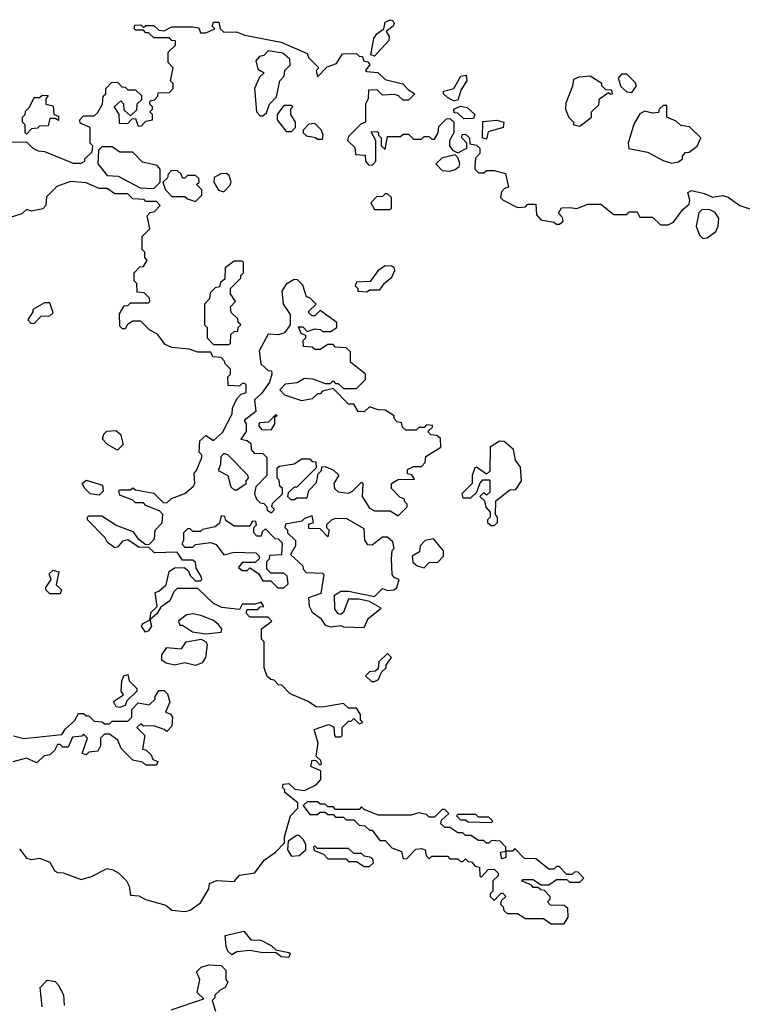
# Model space of a CAD drawing. Extents: x 2737310 to 2869991, y 870230 to 1012730.
# Tile 67 of 256: x 2843849 to 2846630, y 891040 to 894830. Entities that reach past the tile are written whole.
import ezdxf

# ---------------------------------------------------------------- set-up
doc = ezdxf.new("R2010")
doc.units = 0

msp = doc.modelspace()

# ---------------------------------------------------------------- linework, layer by layer
at = {"layer": '0CON02XD'}
for points in [[(2843818.3, 894358.3), (2843875, 894360), (2843900, 894335), (2843920, 894325), (2843945, 894322.5), (2844055, 894277.5), (2844085, 894277.5), (2844100, 894285), (2844100, 894295), (2844128.3, 894321.7), (2844130, 894345), (2844120, 894355), (2844120, 894415), (2844081.7, 894431.7), (2844080, 894445), (2844095, 894460), (2844135, 894460), (2844148.3, 894471.7), (2844167.5, 894505), (2844170, 894535), (2844180, 894545), (2844180, 894565), (2844201.7, 894588.3), (2844225, 894590), (2844241.7, 894571.7), (2844255, 894570), (2844265, 894560), (2844295, 894560), (2844318.3, 894538.3), (2844318.3, 894521.7), (2844300, 894505), (2844298.3, 894481.7), (2844275, 894460), (2844251.7, 894481.7), (2844250, 894505), (2844238.3, 894518.3), (2844212.5, 894495), (2844230, 894465), (2844231.7, 894431.7), (2844265, 894430), (2844281.7, 894448.3), (2844295, 894450), (2844305, 894420), (2844318.3, 894421.7), (2844335, 894440), (2844360, 894445), (2844360, 894465), (2844350, 894475), (2844360, 894485), (2844360, 894495), (2844350, 894505), (2844351.7, 894518.3), (2844368.3, 894521.7), (2844380, 894535), (2844381.7, 894548.3), (2844425, 894550), (2844440, 894565), (2844440, 894585), (2844430, 894595), (2844440, 894645), (2844420, 894665), (2844420, 894705), (2844448.3, 894731.7), (2844448.3, 894748.3), (2844435, 894750), (2844425, 894760), (2844365, 894760), (2844345, 894780), (2844335, 894780), (2844325, 894790), (2844295, 894790), (2844290, 894795), (2844291.7, 894808.3), (2844315, 894810), (2844325, 894800), (2844335, 894807.5), (2844365, 894807.5), (2844385, 894790), (2844405, 894787.5), (2844435, 894802.5), (2844515, 894802.5), (2844538.3, 894798.3), (2844545, 894780), (2844565, 894780), (2844600, 894795), (2844590, 894805), (2844595, 894820), (2844615, 894820), (2844620, 894795), (2844635, 894782.5), (2844683, 894783), (2844715, 894770), (2844855, 894743.3)], [(2845215, 894690), (2845200, 894695), (2845212, 894758), (2845224, 894776), (2845250, 894795), (2845255, 894820), (2845275, 894830), (2845285, 894827.5), (2845290, 894815), (2845286.7, 894805), (2845260, 894785), (2845271.2, 894765), (2845269.5, 894750.5), (2845215, 894690)], [(2844855, 894743.3), (2844955, 894700), (2844960, 894685), (2845000, 894645), (2844990, 894635), (2844995, 894610), (2845031.7, 894648.3), (2845068.3, 894661.7), (2845091.7, 894698.3), (2845145, 894700), (2845155, 894690), (2845168.3, 894688.3), (2845171.7, 894671.7), (2845188.3, 894668.3), (2845197, 894657), (2845180, 894635), (2845185, 894630), (2845227, 894627), (2845255, 894600), (2845323.6, 894583.6), (2845345, 894560), (2845370, 894545), (2845345, 894520), (2845325, 894520), (2845307, 894537), (2845291.7, 894541.7), (2845245, 894540), (2845225, 894560), (2845191.7, 894558.3), (2845190, 894525), (2845180, 894505), (2845180, 894435), (2845161.7, 894428.3), (2845115, 894380), (2845110, 894365), (2845138.3, 894338.3), (2845141.7, 894311.7), (2845178.3, 894308.3), (2845180, 894285), (2845191.7, 894271.7), (2845205, 894270), (2845220, 894285), (2845220, 894365), (2845201.7, 894398.3), (2845225, 894400), (2845230, 894395), (2845230, 894385), (2845240, 894375), (2845240, 894345), (2845255, 894330), (2845265, 894380), (2845315, 894380), (2845325, 894390), (2845345, 894390), (2845365, 894370), (2845395, 894370), (2845405, 894380), (2845425, 894380), (2845435, 894370), (2845445, 894370), (2845460, 894395), (2845461.7, 894418.3), (2845491.7, 894448.3), (2845505, 894450), (2845520, 894435), (2845520, 894395), (2845502.5, 894365), (2845502.5, 894345), (2845515, 894327.5), (2845535, 894317.5), (2845570, 894335), (2845570, 894355), (2845550, 894375), (2845551.7, 894388.3), (2845565, 894390), (2845580, 894375), (2845581.7, 894351.7), (2845607, 894347), (2845620, 894335), (2845620, 894315), (2845603, 894297), (2845600, 894265), (2845600, 894255), (2845615, 894240), (2845635, 894240), (2845645, 894250), (2845675, 894250), (2845718.3, 894238.3), (2845730, 894185), (2845715, 894180), (2845703, 894167), (2845700, 894145), (2845710, 894135), (2845765, 894107.5), (2845795, 894110), (2845805, 894120), (2845835, 894120), (2845838.3, 894078.3), (2845855, 894060), (2845905, 894050), (2845915, 894042.5), (2845926.7, 894043.3), (2845940, 894055), (2845938.3, 894068.3), (2845922.5, 894085), (2845933.6, 894106.4), (2845966.7, 894106.7), (2845993, 894103), (2846035, 894120), (2846085, 894120), (2846135, 894080), (2846185, 894080), (2846195, 894090), (2846225, 894090), (2846235, 894070), (2846285, 894070), (2846315, 894040), (2846345, 894040), (2846365, 894050), (2846400.7, 894099.3), (2846425, 894120), (2846427.5, 894135), (2846420, 894165), (2846435, 894172.5), (2846485, 894161.2), (2846515, 894146.7), (2846555, 894153.3), (2846575, 894146.7), (2846620, 894115), (2846675, 894096.7)], [(2844785, 894460), (2844798.3, 894471.7), (2844810, 894505), (2844837, 894533), (2844850, 894595), (2844867, 894613), (2844870, 894635), (2844890, 894655), (2844888.3, 894678.3), (2844861.7, 894701.7), (2844805, 894710), (2844788.3, 894691.7), (2844771.7, 894688.3), (2844758.3, 894671.7), (2844765, 894640), (2844790, 894625), (2844771.7, 894608.3), (2844752.5, 894565), (2844760, 894475), (2844775, 894460), (2844785, 894460)], [(2845518.3, 894518.3), (2845495, 894530), (2845480, 894545), (2845480, 894555), (2845520, 894565), (2845547, 894613), (2845567, 894617), (2845570, 894595), (2845548.3, 894561.7), (2845535, 894520), (2845518.3, 894518.3)], [(2846005, 894420), (2846050, 894455), (2846050, 894475), (2846078.3, 894501.7), (2846080, 894525), (2846115, 894550), (2846123, 894543), (2846130, 894545), (2846128.3, 894558.3), (2846105, 894560), (2846090, 894575), (2846090, 894585), (2846045, 894612.5), (2846000.7, 894609.3), (2845980.7, 894599.3), (2845976.4, 894573.6), (2845950.7, 894509.3), (2845950, 894485), (2845963, 894453), (2845980, 894435), (2845980, 894425), (2846005, 894420)], [(2846205, 894550), (2846222.5, 894575), (2846218.3, 894588.3), (2846185, 894620), (2846165, 894620), (2846152.5, 894605), (2846163, 894573), (2846185, 894552.5), (2846205, 894550)], [(2843875, 894390), (2843870, 894395), (2843870, 894425), (2843860, 894435), (2843860, 894455), (2843870, 894465), (2843871.7, 894478.3), (2843887, 894493), (2843905, 894530), (2843925, 894530), (2843935, 894540), (2843958.3, 894538.3), (2843950, 894525), (2843950, 894505), (2843978.3, 894498.3), (2843980, 894465), (2843998.3, 894458.3), (2843998.3, 894441.7), (2843985, 894450), (2843965, 894450), (2843958.3, 894421.7), (2843925, 894420), (2843917, 894413), (2843895, 894410), (2843875, 894390)], [(2844895, 894400), (2844910, 894415), (2844910, 894435), (2844892.5, 894465), (2844892.5, 894487.5), (2844900, 894495), (2844895, 894500), (2844865, 894500), (2844840, 894465), (2844840, 894445), (2844875, 894400), (2844895, 894400)], [(2845558.3, 894448.3), (2845535, 894470), (2845521.7, 894471.7), (2845520, 894485), (2845545, 894497.5), (2845571.7, 894491.7), (2845600, 894465), (2845595, 894450), (2845558.3, 894448.3)], [(2846358.3, 894278.3), (2846385, 894282.5), (2846400, 894295), (2846400, 894305), (2846411.7, 894318.3), (2846425, 894320), (2846456.4, 894343.6), (2846470, 894375), (2846427, 894417), (2846393, 894423), (2846375, 894440), (2846340, 894455), (2846340, 894500), (2846325, 894500), (2846310, 894485), (2846307, 894473), (2846285, 894470), (2846255, 894477.5), (2846235, 894467.5), (2846212.7, 894427.3), (2846191.2, 894355), (2846193.6, 894333.6), (2846265, 894320), (2846325, 894287.5), (2846358.3, 894278.3)], [(2845645, 894370), (2845630, 894375), (2845631.7, 894438.3), (2845685, 894443.3), (2845712.5, 894435), (2845710, 894415), (2845651.7, 894398.3), (2845645, 894370)], [(2845015, 894370), (2845017.5, 894385), (2845010, 894405), (2844985, 894430), (2844961.7, 894428.3), (2844940, 894405), (2844940, 894395), (2844953, 894383), (2844987, 894377), (2844995, 894370), (2845015, 894370)], [(2844365, 894180), (2844390, 894205), (2844390, 894255), (2844378.3, 894268.3), (2844321.7, 894281.7), (2844285, 894320), (2844235, 894320), (2844205, 894340), (2844165, 894340), (2844151.7, 894328.3), (2844150, 894275), (2844185, 894230), (2844227.5, 894227.5), (2844313, 894183), (2844365, 894180)], [(2845505, 894246.7), (2845525, 894253.3), (2845540, 894265), (2845542.5, 894275), (2845537, 894297), (2845525, 894310), (2845473, 894297), (2845450, 894275), (2845475, 894250), (2845505, 894246.7)], [(2844525, 894130), (2844550, 894155), (2844550, 894175), (2844530, 894195), (2844540, 894205), (2844538.3, 894218.3), (2844525, 894230), (2844495, 894230), (2844485, 894220), (2844475, 894220), (2844470, 894235), (2844455, 894250), (2844431.7, 894248.3), (2844420, 894235), (2844418.3, 894221.7), (2844400, 894205), (2844410, 894175), (2844435, 894150), (2844485, 894150), (2844495, 894140), (2844525, 894130)], [(2844635, 894167.5), (2844658.3, 894191.7), (2844662.5, 894205), (2844655, 894230), (2844645, 894237.5), (2844623, 894237), (2844597.5, 894222.5), (2844596.7, 894205), (2844613.9, 894173.9), (2844635, 894167.5)], [(2844505, 891402.5), (2844545, 891430), (2844577.5, 891485), (2844580, 891505), (2844607, 891517), (2844675, 891512.5), (2844695, 891537.5), (2844753.6, 891546.4), (2844790, 891595), (2844833.9, 891626.1), (2844868.3, 891661.7), (2844867.5, 891685), (2844891.2, 891765), (2844920, 891795), (2844920, 891815), (2844870, 891855), (2844870, 891865), (2844860, 891875), (2844863, 891887), (2844885, 891890), (2844908.3, 891868.3), (2844945, 891862.5), (2844990, 891885), (2845007.5, 891905), (2845008.3, 891938.3), (2844970, 891955), (2844975, 891980), (2844988.3, 891978.3), (2845005, 891960), (2845010, 891965), (2845008.3, 891978.3), (2844990, 891995), (2844997.5, 892045), (2844981.7, 892098.3), (2845037, 892117), (2845058.3, 892108.3), (2845060, 892075), (2845065, 892070), (2845085, 892070), (2845090, 892075), (2845090, 892105), (2845115, 892130), (2845125, 892130), (2845135, 892140), (2845155, 892120), (2845170, 892125), (2845160, 892135), (2845160, 892155), (2845145, 892180), (2845115, 892180), (2845095, 892197.5), (2845015, 892183.3), (2844990, 892185), (2844956.7, 892206.7), (2844890, 892235), (2844858.3, 892268.3), (2844845, 892270), (2844828.3, 892288.3), (2844815, 892290), (2844801.7, 892301.7), (2844790, 892335), (2844790, 892435), (2844780, 892445), (2844780, 892485), (2844820, 892515), (2844805, 892530), (2844735, 892530), (2844720, 892545), (2844725, 892560), (2844765, 892560), (2844775, 892570), (2844788.3, 892571.7), (2844778.3, 892588.3), (2844755, 892580), (2844705, 892580), (2844695, 892560), (2844627, 892567), (2844595, 892582.5), (2844535, 892640), (2844455, 892640), (2844441.7, 892628.3), (2844426.4, 892593.6), (2844391.7, 892568.3), (2844377, 892543), (2844350, 892520), (2844356.7, 892495), (2844345, 892477.5), (2844333, 892473), (2844317.5, 892495), (2844323.6, 892506.4), (2844350, 892520), (2844355, 892550), (2844378.3, 892571.7), (2844370, 892625), (2844385, 892630), (2844412.5, 892655), (2844423.9, 892706.1), (2844445, 892720), (2844481.7, 892721.7), (2844498.3, 892708.3), (2844505, 892690), (2844525, 892670), (2844545, 892670), (2844550, 892675), (2844547, 892687), (2844528.3, 892718.3), (2844525, 892740), (2844515, 892750), (2844475, 892750), (2844455, 892780), (2844368.3, 892778.3), (2844345, 892800), (2844308.3, 892798.3), (2844265, 892827.5), (2844245, 892822.5), (2844225, 892800), (2844215, 892797.5), (2844187, 892817), (2844177.5, 892835), (2844110, 892905), (2844110, 892915), (2844115, 892920), (2844165, 892920), (2844223.3, 892883.3), (2844285, 892860), (2844303.3, 892833.3), (2844335, 892810), (2844348.3, 892811.7), (2844368.3, 892831.7), (2844370, 892865), (2844397, 892893), (2844400, 892925), (2844388.3, 892938.3), (2844335, 892960), (2844325, 892970), (2844295, 892970), (2844285, 892980), (2844235, 893000), (2844230, 893015), (2844235, 893020), (2844275, 893020), (2844285, 893027.5), (2844295, 893020), (2844365, 893007.5), (2844401.7, 892971.7), (2844415, 892970), (2844433, 892987), (2844485, 893006.7), (2844517.5, 893035), (2844522.5, 893045), (2844520, 893085), (2844530, 893095), (2844550, 893145), (2844550, 893155), (2844540, 893165), (2844541.7, 893208.3), (2844565, 893230), (2844595, 893210), (2844629.3, 893240.7), (2844667, 893313), (2844667.5, 893335), (2844685, 893370), (2844701.7, 893388.3), (2844720, 893395), (2844720, 893425), (2844715, 893430), (2844705, 893430), (2844695, 893420), (2844651.7, 893421.7), (2844650, 893455), (2844660, 893465), (2844660, 893485), (2844640, 893505), (2844637.5, 893515), (2844625, 893530), (2844591.7, 893531.7), (2844585, 893550), (2844535, 893550), (2844501.7, 893561.7), (2844435, 893568.8), (2844409.3, 893579.3), (2844379.3, 893619.3), (2844350, 893635), (2844315, 893670), (2844285, 893670), (2844263.3, 893656.7), (2844255, 893640), (2844245, 893640), (2844235, 893650), (2844232.5, 893697.5), (2844251.7, 893728.3), (2844265, 893730), (2844275, 893740), (2844345, 893740), (2844350, 893745), (2844348.3, 893758.3), (2844328.3, 893778.3), (2844301.7, 893781.7), (2844300, 893815), (2844290, 893825), (2844290, 893855), (2844311.7, 893878.3), (2844325, 893880), (2844340, 893905), (2844330, 893915), (2844330, 893935), (2844320, 893945), (2844320, 893995), (2844350, 894025), (2844340, 894075), (2844351.7, 894088.3), (2844368.3, 894091.7), (2844390, 894115), (2844375, 894130), (2844335, 894130), (2844327.5, 894137.5), (2844285, 894140), (2844265, 894160), (2844215, 894160), (2844185, 894180), (2844155, 894180), (2844105, 894202.5), (2844045, 894207.5), (2843991.7, 894188.3), (2843951.7, 894148.3), (2843950, 894115), (2843938.3, 894101.7), (2843895, 894092.5), (2843875, 894100), (2843857, 894083), (2843811.7, 894068.3)], [(2845275, 894100), (2845280, 894105), (2845280, 894145), (2845265, 894160), (2845255, 894160), (2845245, 894150), (2845221.7, 894148.3), (2845200, 894125), (2845215, 894100), (2845275, 894100)], [(2846478.3, 893988.3), (2846495, 893990), (2846527.5, 894015), (2846537.5, 894035), (2846540, 894065), (2846525, 894087.5), (2846505, 894097.5), (2846475, 894100), (2846463, 894087), (2846452.5, 894035), (2846465, 894000), (2846478.3, 893988.3)], [(2844655, 893580), (2844660, 893585), (2844661.7, 893618.3), (2844675, 893630), (2844688.3, 893631.7), (2844690, 893645), (2844700, 893655), (2844690, 893665), (2844688.3, 893678.3), (2844663, 893703), (2844660, 893725), (2844680, 893745), (2844660, 893775), (2844660, 893795), (2844700, 893835), (2844700, 893845), (2844710, 893855), (2844710, 893895), (2844705, 893900), (2844675, 893900), (2844640, 893875), (2844638.3, 893831.7), (2844621.7, 893818.3), (2844618.3, 893801.7), (2844601.7, 893798.3), (2844581.7, 893778.3), (2844580, 893755), (2844560, 893735), (2844560, 893655), (2844570, 893645), (2844570, 893605), (2844595, 893580), (2844655, 893580)], [(2845185, 893782.5), (2845195, 893790), (2845235, 893790), (2845253.6, 893816.4), (2845280.7, 893839.3), (2845292.5, 893865), (2845290, 893875), (2845281.7, 893881.7), (2845255, 893882.5), (2845227, 893863), (2845198.3, 893821.7), (2845145, 893820), (2845140, 893805), (2845150, 893795), (2845150, 893785), (2845185, 893782.5)], [(2845305, 892920), (2845340, 892955), (2845340, 892965), (2845330, 892975), (2845330, 892985), (2845311.7, 892991.7), (2845280, 893025), (2845280, 893045), (2845305, 893060), (2845368.3, 893061.7), (2845358.3, 893078.3), (2845341.7, 893081.7), (2845341.7, 893098.3), (2845365, 893110), (2845395, 893110), (2845410, 893125), (2845411.7, 893148.3), (2845470, 893185), (2845468.3, 893218.3), (2845455, 893230), (2845431.7, 893231.7), (2845420, 893245), (2845438.3, 893261.7), (2845438.3, 893268.3), (2845415, 893270), (2845405, 893260), (2845385, 893260), (2845375, 893250), (2845335, 893250), (2845321.7, 893261.7), (2845318.3, 893278.3), (2845301.7, 893281.7), (2845290, 893295), (2845290, 893305), (2845255, 893327.5), (2845228.3, 893328.3), (2845195, 893340), (2845175, 893320), (2845151.7, 893321.7), (2845135, 893350), (2845115, 893350), (2845055, 893410), (2845015, 893400), (2845005, 893390), (2844995, 893390), (2844975, 893370), (2844935, 893362.5), (2844870, 893385), (2844850, 893405), (2844871.7, 893428.3), (2844917, 893433), (2844945, 893450), (2844977, 893447), (2845025, 893430), (2845045, 893430), (2845055, 893440), (2845065, 893430), (2845075, 893430), (2845095, 893410), (2845145, 893410), (2845180, 893445), (2845180, 893465), (2845121.7, 893511.7), (2845121.7, 893551.7), (2845105, 893567.5), (2845065, 893570), (2845055, 893580), (2845035, 893580), (2845005, 893560), (2844985, 893560), (2844975, 893570), (2844941.7, 893571.7), (2844940, 893595), (2844950, 893605), (2844950, 893615), (2844931.7, 893621.7), (2844921.7, 893648.3), (2844938.3, 893648.3), (2844955, 893630), (2844985, 893640), (2845007, 893637), (2845015, 893630), (2845045, 893630), (2845070, 893645), (2845070, 893665), (2845005, 893710), (2844985, 893690), (2844975, 893690), (2844961.7, 893701.7), (2844961.7, 893708.3), (2844990, 893735), (2844965, 893760), (2844953.3, 893763.3), (2844938.3, 893808.3), (2844918.3, 893828.3), (2844905, 893830), (2844875, 893812.5), (2844857.5, 893785), (2844862.5, 893735), (2844890, 893695), (2844890, 893655), (2844867.5, 893625), (2844845, 893617.5), (2844805, 893620), (2844770, 893555), (2844777.5, 893505), (2844805, 893480), (2844818.3, 893478.3), (2844820, 893465), (2844810, 893435), (2844779.3, 893390.7), (2844753, 893367), (2844758.3, 893321.7), (2844713, 893287), (2844720, 893275), (2844720, 893245), (2844700, 893215), (2844725, 893210), (2844738.3, 893198.3), (2844740, 893175), (2844751.7, 893161.7), (2844785, 893160), (2844800, 893145), (2844800, 893075), (2844758.3, 893031.7), (2844752.5, 893005), (2844760, 892985), (2844775, 892970), (2844788.3, 892968.3), (2844800, 892955), (2844801.7, 892941.7), (2844818.3, 892931.7), (2844830, 892945), (2844820, 892955), (2844821.7, 892968.3), (2844860, 893005), (2844860, 893025), (2844850, 893035), (2844847, 893057), (2844840, 893065), (2844840, 893105), (2844848.3, 893111.7), (2844905, 893120), (2844935, 893140), (2844965, 893140), (2844975, 893130), (2844988.3, 893128.3), (2844990, 893105), (2844915, 893030), (2844905, 893030), (2844881.7, 893008.3), (2844880, 892995), (2844893, 892983), (2844907, 892983), (2844915, 892990), (2844955, 892990), (2844961.7, 893018.3), (2844991.7, 893048.3), (2844998.3, 893081.7), (2845010, 893095), (2845011.7, 893108.3), (2845025, 893110), (2845056.1, 893096.1), (2845077, 893077), (2845057.5, 893045), (2845060, 893025), (2845075, 893012.5), (2845115, 893007.5), (2845130, 893015), (2845165, 893050), (2845170, 893045), (2845167.5, 892995), (2845195, 892950), (2845215, 892940), (2845275, 892940), (2845305, 892920)], [(2843905, 893660), (2843931.7, 893688.3), (2843965, 893690), (2843978.3, 893701.7), (2843965, 893740), (2843945, 893740), (2843900, 893715), (2843900, 893705), (2843880, 893675), (2843891.7, 893661.7), (2843905, 893660)], [(2844815, 893250), (2844781.7, 893251.7), (2844770, 893265), (2844770, 893275), (2844775, 893280), (2844808.3, 893281.7), (2844835, 893310), (2844840, 893305), (2844830, 893300), (2844830, 893275), (2844815, 893250)], [(2844225, 893172.5), (2844187.5, 893195), (2844167.5, 893215), (2844172.5, 893235), (2844183.8, 893246.2), (2844219.3, 893249.3), (2844237.5, 893235), (2844247.5, 893195), (2844225, 893172.5)], [(2845675, 892882.5), (2845687.5, 892895), (2845687.5, 892915), (2845680, 892925), (2845681.7, 892978.3), (2845735, 893020), (2845758.3, 893021.7), (2845780, 893055), (2845777, 893107), (2845757.5, 893135), (2845750, 893175), (2845713, 893207), (2845695, 893207.5), (2845660, 893185), (2845658.3, 893091.7), (2845645, 893080), (2845607, 893107), (2845600, 893105), (2845590, 893075), (2845590, 893045), (2845550, 893005), (2845555, 892990), (2845585, 892990), (2845608.3, 893011.7), (2845620, 893045), (2845631.7, 893058.3), (2845658.3, 893058.3), (2845658.3, 893011.7), (2845645, 893000), (2845635, 893010), (2845620, 892995), (2845638.3, 892978.3), (2845643, 892953), (2845660, 892935), (2845660, 892915), (2845650, 892905), (2845650, 892895), (2845663, 892883), (2845675, 892882.5)], [(2844685, 893020), (2844720, 893045), (2844720, 893055), (2844730, 893065), (2844727, 893077), (2844650, 893155), (2844635, 893160), (2844623, 893147), (2844621.7, 893118.3), (2844612.5, 893095), (2844650, 893075), (2844661.7, 893031.7), (2844675, 893020), (2844685, 893020)], [(2844155, 893000), (2844120, 893005), (2844100, 893025), (2844090, 893045), (2844105, 893057.5), (2844168.3, 893038.3), (2844170, 893015), (2844155, 893000)], [(2844865, 892642.5), (2844881.7, 892658.3), (2844878.3, 892688.3), (2844865, 892700), (2844815, 892700), (2844800, 892715), (2844800, 892745), (2844810, 892755), (2844811.7, 892768.3), (2844858.3, 892771.7), (2844860, 892815), (2844845, 892830), (2844831.7, 892831.7), (2844795, 892870), (2844781.7, 892858.3), (2844778.3, 892841.7), (2844761.7, 892841.7), (2844750, 892855), (2844750, 892875), (2844760, 892885), (2844758.3, 892898.3), (2844745, 892900), (2844735, 892880), (2844675, 892880), (2844641.7, 892901.7), (2844638.3, 892918.3), (2844625, 892920), (2844618.3, 892891.7), (2844601.7, 892878.3), (2844553, 892867), (2844545, 892860), (2844515, 892860), (2844505, 892870), (2844495, 892870), (2844480, 892855), (2844480, 892825), (2844472.5, 892812.5), (2844485, 892800), (2844515, 892800), (2844525, 892810), (2844585, 892817.5), (2844605, 892810), (2844635, 892770), (2844675, 892780), (2844758.3, 892778.3), (2844770, 892765), (2844770, 892755), (2844755, 892740), (2844705, 892740), (2844691.7, 892721.7), (2844705, 892710), (2844725, 892710), (2844735, 892720), (2844768.3, 892698.3), (2844785, 892670), (2844815, 892670), (2844843, 892643), (2844865, 892642.5)], [(2845175, 892490), (2845190, 892525), (2845240, 892565), (2845195, 892590), (2845155, 892600), (2845115, 892600), (2845095, 892550), (2845085, 892540), (2845075, 892542.5), (2845061.7, 892561.7), (2845060, 892615), (2845085, 892630), (2845115, 892630), (2845215, 892610), (2845245, 892640), (2845265, 892632.5), (2845290, 892635), (2845300, 892645), (2845310, 892675), (2845291.7, 892681.7), (2845282.5, 892695), (2845280, 892755), (2845283, 892787), (2845290, 892795), (2845285, 892820), (2845265, 892837.5), (2845245, 892837.5), (2845205, 892807.5), (2845188.3, 892808.3), (2845177, 892827), (2845175, 892870), (2845108.3, 892908.3), (2845065, 892910), (2845050, 892905), (2845030, 892885), (2845030, 892875), (2845040, 892865), (2845035, 892840), (2845005, 892870), (2844961.7, 892871.7), (2844961.7, 892888.3), (2844980, 892895), (2844975, 892920), (2844945, 892910), (2844935, 892900), (2844871.7, 892888.3), (2844870, 892875), (2844880, 892865), (2844880, 892855), (2844910, 892825), (2844910, 892805), (2844891.7, 892771.7), (2844938.3, 892728.3), (2844940, 892715), (2844951.7, 892701.7), (2845015, 892700), (2845020, 892695), (2845008.3, 892621.7), (2844960, 892605), (2844963, 892573), (2844975, 892550), (2845006.4, 892526.4), (2845025, 892500), (2845045, 892492.5), (2845085, 892497.5), (2845095, 892492.5), (2845175, 892490)], [(2845405, 892720), (2845425, 892740), (2845458.3, 892741.7), (2845480, 892765), (2845480, 892785), (2845441.7, 892831.7), (2845410, 892825), (2845390, 892805), (2845388.3, 892781.7), (2845360, 892765), (2845361.7, 892741.7), (2845378.3, 892728.3), (2845405, 892720)], [(2844005, 892620), (2843965, 892620), (2843950, 892635), (2843950, 892645), (2843970, 892675), (2843963, 892697), (2843978.3, 892711.7), (2844000, 892705), (2843990, 892655), (2844010, 892635), (2844005, 892620)], [(2844565, 892466), (2844625, 892472.5), (2844627.5, 892485), (2844613, 892503), (2844595, 892517.5), (2844546.4, 892536.4), (2844515, 892543.3), (2844490.7, 892539.3), (2844460, 892515), (2844465, 892500), (2844475, 892500), (2844514.3, 892474.3), (2844565, 892466)], [(2844525, 892344.3), (2844485, 892353.8), (2844445, 892345.8), (2844412.7, 892352.7), (2844396.2, 892365), (2844396, 892385), (2844415, 892413.3), (2844471.7, 892408.3), (2844490, 892435), (2844547.5, 892445), (2844565.6, 892435.6), (2844570, 892425), (2844564, 892375), (2844551.2, 892355), (2844525, 892344.3)], [(2845215, 892282.5), (2845230, 892290), (2845241.7, 892318.3), (2845260, 892335), (2845260, 892345), (2845280, 892375), (2845265, 892390), (2845231.7, 892358.3), (2845228.3, 892331.7), (2845217.5, 892322.5), (2845195, 892320), (2845180, 892305), (2845203, 892283), (2845215, 892282.5)], [(2844235, 892182.5), (2844220, 892185), (2844210, 892205), (2844248.3, 892231.7), (2844240, 892245), (2844242.5, 892285), (2844250, 892305), (2844265, 892310), (2844270, 892285), (2844300, 892255), (2844300, 892245), (2844261.7, 892208.3), (2844255, 892190), (2844235, 892182.5)], [(2843825, 892073.3), (2843865, 892063.3), (2844011.7, 892078.3), (2844025, 892100), (2844059.3, 892130.7), (2844075, 892160), (2844095, 892160), (2844105, 892150), (2844115, 892150), (2844135, 892130), (2844167, 892127), (2844175, 892120), (2844195, 892120), (2844205, 892130), (2844265, 892130), (2844280, 892145), (2844280, 892175), (2844305, 892200), (2844347, 892193), (2844370, 892215), (2844370, 892225), (2844385, 892247.5), (2844405, 892247.5), (2844417.5, 892235), (2844426.7, 892203.3), (2844410, 892165), (2844428.3, 892158.3), (2844437.5, 892145), (2844435, 892110), (2844415, 892090), (2844405, 892097.5), (2844365, 892112.5), (2844325, 892110), (2844315, 892120), (2844300, 892105), (2844330, 892075), (2844321.7, 892021.7), (2844335, 892020), (2844355, 892000), (2844361.7, 891981.7), (2844380, 891975), (2844375, 891960), (2844335, 891960), (2844321.7, 891971.7), (2844285, 891980), (2844240, 892025), (2844226.4, 892056.4), (2844195, 892080), (2844175, 892080), (2844160, 892065), (2844160, 892035), (2844150, 892015), (2844115, 892010), (2844105, 892000), (2844090, 892005), (2844110, 892065), (2844095, 892080), (2844087.5, 892072.5), (2844051.7, 892068.3), (2844035, 892030), (2844015, 892030), (2844005, 892040), (2843995, 892040), (2843983, 892017), (2843965, 892000), (2843943, 891997), (2843915, 891970), (2843875, 891987.5), (2843823, 891973)], [(2845945, 891350), (2845960, 891375), (2845958.3, 891408.3), (2845945, 891420), (2845891.7, 891421.7), (2845880, 891435), (2845890, 891445), (2845890, 891455), (2845868.3, 891478.3), (2845855, 891480), (2845845, 891490), (2845825, 891490), (2845818.3, 891498.3), (2845780, 891515), (2845785, 891520), (2845825, 891520), (2845855, 891500), (2845885, 891500), (2845915, 891520), (2845955, 891520), (2845965, 891510), (2846005, 891510), (2846020, 891525), (2845998.3, 891548.3), (2845985, 891550), (2845975, 891540), (2845955, 891540), (2845925, 891570), (2845915, 891570), (2845905, 891560), (2845885, 891560), (2845835, 891600), (2845791.7, 891601.7), (2845755, 891640), (2845745, 891630), (2845720, 891630), (2845720, 891605), (2845705, 891600), (2845700, 891625), (2845720, 891630), (2845720, 891645), (2845698.3, 891668.3), (2845665, 891670), (2845655, 891660), (2845645, 891660), (2845635, 891670), (2845615, 891670), (2845585, 891690), (2845565, 891690), (2845555, 891700), (2845535, 891700), (2845505, 891720), (2845485, 891720), (2845470, 891735), (2845471.7, 891748.3), (2845500, 891775), (2845485, 891790), (2845475, 891790), (2845445, 891760), (2845425, 891760), (2845415, 891770), (2845385, 891777.5), (2845355, 891767.5), (2845228.3, 891768.3), (2845175, 891790), (2845165, 891800), (2845155, 891790), (2845065, 891790), (2845055, 891800), (2845035, 891800), (2845025, 891810), (2845005, 891810), (2844995, 891820), (2844955, 891820), (2844940, 891805), (2844965, 891770), (2844995, 891770), (2845005, 891780), (2845025, 891780), (2845035, 891770), (2845055, 891770), (2845065, 891760), (2845095, 891760), (2845105, 891750), (2845135, 891750), (2845155, 891730), (2845177, 891727), (2845195, 891710), (2845205, 891710), (2845235, 891670), (2845255, 891670), (2845281.7, 891641.7), (2845318.3, 891628.3), (2845325, 891600), (2845338.3, 891601.7), (2845373, 891637), (2845395, 891640), (2845410, 891635), (2845413, 891613), (2845425, 891600), (2845435, 891610), (2845495, 891610), (2845505, 891600), (2845535, 891600), (2845545, 891590), (2845555, 891590), (2845565, 891600), (2845575, 891590), (2845588.3, 891588.3), (2845601.7, 891571.7), (2845618.3, 891568.3), (2845620, 891535), (2845625, 891530), (2845651.7, 891558.3), (2845675, 891560), (2845690, 891545), (2845690, 891535), (2845670, 891515), (2845670, 891475), (2845660, 891465), (2845660, 891455), (2845675, 891440), (2845701.7, 891468.3), (2845708.3, 891468.3), (2845720, 891455), (2845701.7, 891438.3), (2845700, 891425), (2845710, 891415), (2845711.7, 891401.7), (2845725, 891390), (2845765, 891390), (2845795, 891370), (2845865, 891370), (2845895, 891350), (2845945, 891350)], [(2845665, 891740), (2845670, 891745), (2845655, 891760), (2845615, 891760), (2845605, 891770), (2845535, 891770), (2845530, 891765), (2845545, 891750), (2845565, 891750), (2845575, 891742.5), (2845665, 891740)], [(2844895, 891610), (2844925, 891612.5), (2844950, 891635), (2844950, 891655), (2844940, 891675), (2844925, 891690), (2844915, 891690), (2844881.7, 891668.3), (2844880, 891635), (2844895, 891610)], [(2843848.3, 891638.3), (2843875, 891602.5), (2843895, 891597.5), (2843925, 891602.5), (2843965, 891587.5), (2843982.5, 891555), (2843995, 891547.5), (2844016.4, 891546.4), (2844085, 891520), (2844125, 891532.5), (2844185, 891562.5), (2844207, 891557), (2844230, 891545), (2844260, 891515), (2844270, 891495), (2844275, 891460), (2844307, 891457), (2844333, 891443), (2844411.7, 891421.7), (2844435, 891402.5), (2844485, 891397.5), (2844505, 891402.5)], [(2845195, 891570), (2845210, 891585), (2845208.3, 891598.3), (2845197, 891607), (2845175, 891610), (2845165, 891620), (2845135, 891620), (2845115, 891640), (2844995, 891640), (2844985, 891650), (2844980, 891645), (2844981.7, 891631.7), (2845018.3, 891618.3), (2845035, 891600), (2845105, 891600), (2845115, 891590), (2845145, 891590), (2845175, 891570), (2845195, 891570)], [(2844885, 891220), (2844855, 891222.5), (2844835, 891240), (2844785, 891237.5), (2844735, 891247.5), (2844685, 891242.5), (2844665, 891230), (2844650, 891245), (2844643, 891263), (2844640, 891305), (2844711.7, 891321.7), (2844738.3, 891288.3), (2844777, 891287), (2844817, 891267), (2844835, 891250), (2844885, 891240), (2844890, 891235), (2844885, 891220)], [(2844431.7, 891018.3), (2844558.3, 891061.7), (2844532.5, 891085), (2844542.5, 891135), (2844530, 891165), (2844547, 891183), (2844575, 891192.5), (2844625, 891190), (2844641.7, 891171.7), (2844642.5, 891135), (2844650, 891125), (2844640, 891105), (2844620, 891095), (2844600, 891075), (2844600, 891065), (2844590, 891055), (2844603, 891013)], [(2843935, 891030), (2843927.5, 891105), (2843955, 891132.5), (2843985, 891127.5), (2843997.5, 891115), (2844017, 891077), (2844020, 891035)]]:
    msp.add_lwpolyline(points, dxfattribs=at)

doc.saveas('drawing.dxf')
